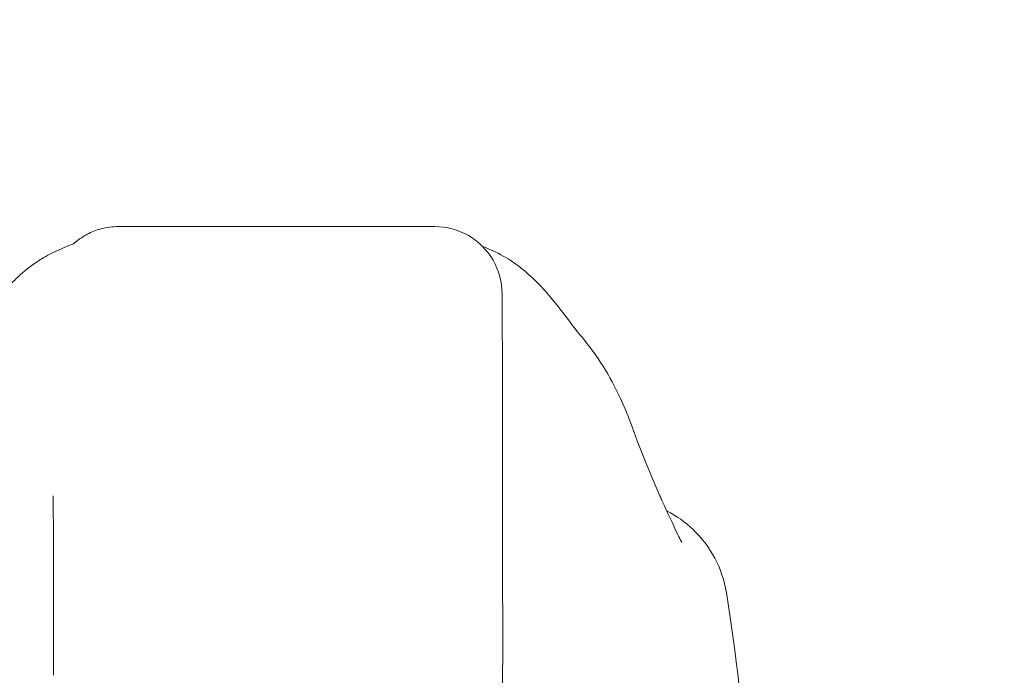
# Model space of a CAD drawing. Header units: inches. Extents: x 15 to 411, y 12 to 253.
# Tile 49 of 88: x 314.95 to 316.67, y 75.66 to 76.81. Entities that reach past the tile are written whole.
import ezdxf

# ---------------------------------------------------------------- set-up
doc = ezdxf.new("R2010")
doc.units = ezdxf.units.IN
doc.header["$LTSCALE"] = 25
doc.header["$MEASUREMENT"] = 0
doc.layers.get('0').update_dxf_attribs({"lineweight": 0})
doc.layers.add('Dimension (ANSI)', color=7, linetype='Continuous', lineweight=5)
doc.layers.add('Visible (ANSI)', color=7, linetype='Continuous', lineweight=5)
doc.styles.add('ROMANS', font='tahoma.ttf')
doc.dimstyles.new('Default (ANSI)', dxfattribs={"dimscale": 25, "dimtxt": 0.07, "dimasz": 0.07, "dimexe": 0.125, "dimexo": 0.0625, "dimgap": 0.031496, "dimtad": 0, "dimtih": 1, "dimtoh": 1, "dimrnd": 1e-08, "dimzin": 0, "dimdsep": 46, "dimtxsty": 'ROMANS', "dimblk": 'Filled-1', "dimcen": 0.09, "dimdle": 0.393701, "dimclrd": 256, "dimclre": 256, "dimclrt": 256, "dimadec": 0, "dimazin": 0, "dimtfac": 0.928571, "dimtofl": 0, "dimtmove": 0, "dimatfit": 3, "dimfxl": 0, "dimtolj": 1, "dimtzin": 0, "dimlwd": -1, "dimlwe": -1, "dimarcsym": 0})

# ---------------------------------------------------------------- blocks, each defined once
blk = doc.blocks.new('Filled-1')
at = {"color": 0}
for p, q in [((0, 0), (-1, 0.17857)), ((-1, 0.17857), (-1, -0.17857)), ((-1, 0), (0, 0)), ((-1, -0.17857), (0, 0))]:
    blk.add_line(p, q, dxfattribs=at)
at = {"color": 0, "flags": 128}
blk.add_lwpolyline([(-1, -0.17857), (0, 0)], dxfattribs=at)
at = {"color": 0}
blk.add_solid([(-1, -0.17857), (0, 0), (-1, 0.17857), (-1, -0.17857)], dxfattribs=at)
blk = doc.blocks.new('*D30')
at = {"layer": 'Defpoints', "color": 0}
for p in [(317.0911, 86.2008), (248.0911, 73.6121), (317.0911, 73.6121)]:
    blk.add_point(p, dxfattribs=at)
at = {"layer": 'Dimension (ANSI)'}
for p, q in [((248.0911, 75.1746), (248.0911, 89.3258)), ((317.0911, 75.1746), (317.0911, 89.3258)), ((249.8411, 86.2008), (272.5859, 86.2008)), ((315.3411, 86.2008), (292.5963, 86.2008))]:
    blk.add_line(p, q, dxfattribs=at)
at = {"layer": 'Dimension (ANSI)', "xscale": 1.75000000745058, "yscale": 1.75000000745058, "zscale": 1.75000000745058, "rotation": 180}
blk.add_blockref('Filled-1', (248.0911, 86.2008), dxfattribs=at)
at = {"layer": 'Dimension (ANSI)', "xscale": 1.75000000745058, "yscale": 1.75000000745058, "zscale": 1.75000000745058}
blk.add_blockref('Filled-1', (317.0911, 86.2008), dxfattribs=at)
at = {"layer": 'Dimension (ANSI)', "insert": (282.5911, 86.2008), "char_height": 1.75, "attachment_point": 5, "style": 'ROMANS'}
blk.add_mtext('\\A1;\\fTahoma|b0|i0;\\H1.7500;(69.00) OPENING', dxfattribs=at)
blk = doc.blocks.new('*D31')
at = {"layer": 'Defpoints', "color": 0}
for p in [(317.0911, 86.2008), (317.0911, 73.6121), (320.0911, 72.7461)]:
    blk.add_point(p, dxfattribs=at)
at = {"layer": 'Dimension (ANSI)'}
for p, q in [((317.0911, 75.1746), (317.0911, 89.3258)), ((320.0911, 74.3086), (320.0911, 89.3258)), ((315.3411, 86.2008), (313.5911, 86.2008)), ((321.8411, 86.2008), (324.6878, 86.2008))]:
    blk.add_line(p, q, dxfattribs=at)
at = {"layer": 'Dimension (ANSI)', "xscale": 1.75000000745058, "yscale": 1.75000000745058, "zscale": 1.75000000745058}
blk.add_blockref('Filled-1', (317.0911, 86.2008), dxfattribs=at)
at = {"layer": 'Dimension (ANSI)', "xscale": 1.75000000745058, "yscale": 1.75000000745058, "zscale": 1.75000000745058, "rotation": 180}
blk.add_blockref('Filled-1', (320.0911, 86.2008), dxfattribs=at)
at = {"layer": 'Dimension (ANSI)', "insert": (327.7047, 86.2008), "char_height": 1.75, "attachment_point": 5, "style": 'ROMANS'}
blk.add_mtext('\\A1;3.00', dxfattribs=at)

msp = doc.modelspace()

# ---------------------------------------------------------------- linework, layer by layer
at = {"layer": 'Visible (ANSI)'}
for p, q in [((315.12168, 76.44817), (315.1205, 76.44817)), ((315.12168, 76.44817), (315.12418, 76.44817)), ((315.67536, 76.44817), (315.12418, 76.44817)), ((315.79456, 75.83802), (315.79464, 75.73573)), ((315.79464, 75.73547), (315.79424, 75.55831))]:
    msp.add_line(p, q, dxfattribs=at)
for centre, major_axis, ratio, start_param, end_param in [((315.79347, 75.34581), (0, 0.98425), 0.0012735, 5.2359878, 6.2831853), ((315.83338, 76.03794), (0.18523, 0.06662), 0.6666432, 0.0000019, 0.0000415), ((315.00607, 75.34581), (0, 0.62992), 0.0012735, 5.2359877, 6.2831853), ((315.7159, 75.73565), (0.07874, -0.00017), 0.8660247, 0, 0.0025471)]:
    msp.add_ellipse(centre, major_axis=major_axis, ratio=ratio, start_param=start_param, end_param=end_param, dxfattribs=at)
for points, knots in [([(315.04102, 76.41746), (315.04102, 76.41746), (315.04107, 76.41751), (315.04176, 76.41812), (315.04211, 76.41848), (315.04511, 76.421), (315.04621, 76.42193), (315.04886, 76.42398), (315.04998, 76.42483), (315.05256, 76.42669), (315.05402, 76.42771), (315.05872, 76.4308), (315.06231, 76.43293), (315.07335, 76.43868), (315.0814, 76.44183), (315.09962, 76.44678), (315.1101, 76.44817), (315.1205, 76.44817)], [2.32480899, 2.32480899, 2.32480899, 2.32480899, 2.41537291, 2.41537291, 2.49966657, 2.49966657, 2.52995303, 2.52995303, 2.54622007, 2.54622007, 2.56247263, 2.56247263, 2.59514088, 2.59514088, 2.66033181, 2.66033181, 2.73964119, 2.73964119, 2.73964119, 2.73964119]), ([(315.01528, 76.40703), (315.04317, 76.41906), (315.03995, 76.41699), (315.04111, 76.41765), (315.04136, 76.41781), (315.04153, 76.41792)], [0, 0, 0, 0, 1.3008773, 1.3008773, 1.6399951, 1.6399951, 1.6399951, 1.6399951]), ([(314.85713, 76.25709), (314.86444, 76.26567), (314.87931, 76.2856), (314.90881, 76.32229), (314.91995, 76.33583), (314.94355, 76.35937), (314.95298, 76.36811), (314.97136, 76.38217), (314.97847, 76.38717), (314.99495, 76.39725), (315.00455, 76.4024), (315.01528, 76.40703)], [0, 0, 0, 0, 0.7557339, 0.7557339, 1.1318415, 1.1318415, 1.3283258, 1.3283258, 1.4315345, 1.4315345, 1.5384407, 1.5384407, 1.5384407, 1.5384407]), ([(315.7767, 76.40598), (315.79025, 76.39994), (315.80188, 76.39312), (315.82239, 76.37929), (315.83121, 76.37216), (315.85126, 76.35448), (315.86067, 76.3445), (315.88538, 76.31672), (315.89722, 76.3009), (315.91861, 76.27284), (315.92765, 76.26115), (315.93263, 76.25523)], [0, 0, 0, 0, 0.1356798, 0.1356798, 0.2839388, 0.2839388, 0.5270537, 0.5270537, 1.0143459, 1.0143459, 1.5408241, 1.5408241, 1.5408241, 1.5408241]), ([(315.93267, 76.25519), (315.96077, 76.22177), (315.98306, 76.18542), (316.00733, 76.13371), (316.01332, 76.11928), (316.01862, 76.10457)], [0, 0, 0, 0, 0.35812664, 0.35812664, 0.49300218, 0.49300218, 0.49300218, 0.49300218]), ([(316.07404, 75.96775), (316.08453, 75.94515), (316.09346, 75.92514), (316.10266, 75.90573), (316.10495, 75.90107), (316.10771, 75.89572), (316.10851, 75.89428), (316.10874, 75.89388), (316.10875, 75.89385), (316.10875, 75.89385)], [0, 0, 0, 0, 0.24993714, 0.24993714, 0.35351276, 0.35351276, 0.42830979, 0.42830979, 0.43993296, 0.43993296, 0.43993296, 0.43993296]), ([(316.08257, 75.94923), (316.09938, 75.9406), (316.11508, 75.92944), (316.14382, 75.90199), (316.15676, 75.88492), (316.17657, 75.84767), (316.18356, 75.82697), (316.18701, 75.80597)], [0.23614811, 0.23614811, 0.23614811, 0.23614811, 0.37977699, 0.37977699, 0.53899161, 0.53899161, 0.7011957, 0.7011957, 0.7011957, 0.7011957]), ([(316.18701, 75.80597), (316.20424, 75.70107), (316.2161, 75.58697), (316.23845, 75.30931), (316.24749, 75.13908), (316.25469, 74.96201)], [0, 0, 0, 0, 1.1389181, 1.1389181, 2.5741057, 2.5741057, 2.5741057, 2.5741057])]:
    msp.add_open_spline(points, degree=3, knots=knots, dxfattribs=at)
for points in [[(315.79347, 76.33006), (315.79347, 76.35067), (315.78243, 76.39187), (315.73718, 76.43713), (315.69598, 76.44817), (315.67536, 76.44817)], [(315.75856, 76.41386), (315.76209, 76.4124), (315.7677, 76.41), (315.7767, 76.40598)], [(315.93267, 76.25519), (315.93266, 76.2552), (315.93264, 76.25522), (315.93263, 76.25523)], [(316.01862, 76.10456), (316.03408, 76.06157), (316.05134, 76.01907), (316.07033, 75.97595)], [(316.07033, 75.97595), (316.07158, 75.97312), (316.07282, 75.97038), (316.07404, 75.96775)], [(316.07081, 75.95477), (316.07081, 75.95477), (316.07081, 75.95477), (316.07081, 75.95477)], [(315.79456, 75.83793), (315.79456, 75.83796), (315.79456, 75.83799), (315.79456, 75.83802)], [(316.18701, 75.80597), (316.18701, 75.80597), (316.18701, 75.80597), (316.18701, 75.80597)], [(315.79464, 75.73573), (315.79464, 75.7357), (315.79464, 75.73567), (315.79464, 75.73565)]]:
    msp.add_open_spline(points, degree=3, dxfattribs=at)

# ---------------------------------------------------------------- dimensions: what is measured, and where the dimension line sits
at = {"layer": 'Dimension (ANSI)'}
dim = msp.add_linear_dim(base=(317.0911, 86.20085), p1=(248.0911, 73.61212), p2=(317.0911, 73.61212), text='\\fTahoma|b0|i0;\\H1.7500;(<>) OPENING', dimstyle='Default (ANSI)', override={"dimgap": 0.031496, "dimtih": 0, "dimtoh": 0, "dimdec": 2, "dimtol": 0, "dimlim": 0, "dimtp": 0, "dimtm": 0, "dimtdec": 2, "dimatfit": 1}, dxfattribs=at)
dim.commit()
dim.dimension.update_dxf_attribs({"geometry": '*D30', "text_midpoint": (282.5911, 86.20085), "dimtype": 160})
dim = msp.add_linear_dim(base=(317.0911, 86.20085), p1=(320.0911, 72.74612), p2=(317.0911, 73.61212), dimstyle='Default (ANSI)', override={"dimgap": 0.031496, "dimtih": 0, "dimtoh": 0, "dimdec": 2, "dimtol": 0, "dimlim": 0, "dimtp": 0, "dimtm": 0, "dimtdec": 2, "dimatfit": 1}, dxfattribs=at)
dim.commit()
dim.dimension.update_dxf_attribs({"geometry": '*D31', "text_midpoint": (327.70472, 86.20085), "dimtype": 160})

doc.saveas('drawing.dxf')
